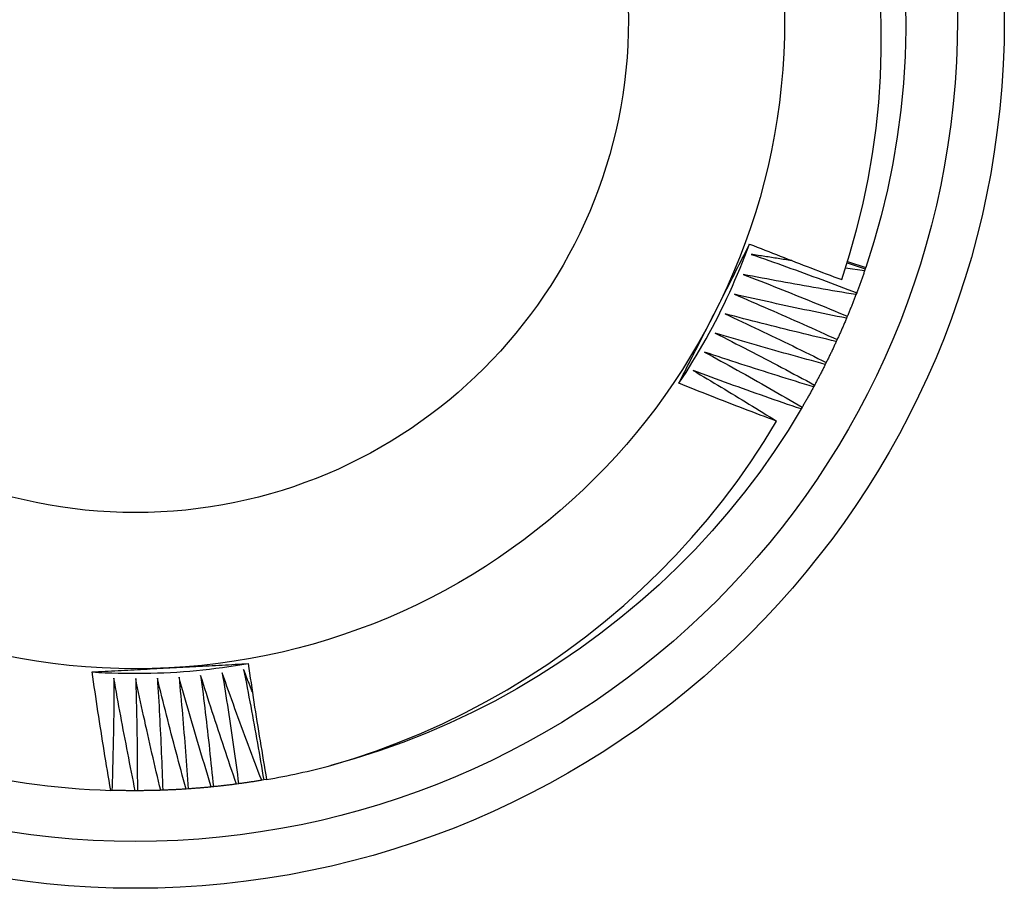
# Model space of a CAD drawing. Header units: inches. Extents: x 7.3 to 107, y 7.4 to 69.5.
# Tile 36 of 55: x 63.28 to 63.481, y 44.96 to 45.137. Entities that reach past the tile are written whole.
import ezdxf

# ---------------------------------------------------------------- set-up
doc = ezdxf.new("R2010")
doc.units = ezdxf.units.IN
doc.header["$LTSCALE"] = 6.835203
doc.header["$MEASUREMENT"] = 0
doc.layers.add('Visible Edges(ANSI)', color=7, linetype='Continuous', lineweight=25)
doc.layers.add('Visible Tangent Edges(ANSI)', color=7, linetype='Continuous', lineweight=25)

msp = doc.modelspace()

# ---------------------------------------------------------------- linework, layer by layer
at = {"layer": 'Visible Edges(ANSI)'}
for p, q in [((63.44852, 45.08734), (63.45221, 45.08608)), ((63.4486, 45.08758), (63.45229, 45.08633)), ((63.45207, 45.08569), (63.44816, 45.08621)), ((63.45221, 45.08608), (63.45207, 45.08569)), ((63.45229, 45.08633), (63.4522, 45.08609)), ((63.45046, 45.08122), (63.45031, 45.08083)), ((63.44855, 45.07642), (63.44839, 45.07603)), ((63.44648, 45.07168), (63.44631, 45.0713)), ((63.44426, 45.06701), (63.44407, 45.06664)), ((63.44188, 45.06242), (63.44169, 45.06205)), ((63.43936, 45.05791), (63.43915, 45.05755)), ((63.32461, 44.98121), (63.3242, 44.98116)), ((63.32972, 44.98199), (63.32931, 44.98192)), ((63.33032, 44.98209), (63.32972, 44.98199)), ((63.29883, 44.97988), (63.29859, 44.97988)), ((63.304, 44.9798), (63.30358, 44.9798)), ((63.30916, 44.9799), (63.30875, 44.97989)), ((63.31433, 44.98017), (63.31391, 44.98014)), ((63.31948, 44.98061), (63.31906, 44.98057))]:
    msp.add_line(p, q, dxfattribs=at)
at = {"layer": 'Visible Edges(ANSI)', "flags": 128}
for points in [[(63.4474, 45.08391), (63.44901, 45.08893), (63.45044, 45.09401), (63.4517, 45.09915), (63.45278, 45.10432), (63.45368, 45.10952), (63.4544, 45.11475), (63.45494, 45.11999), (63.4553, 45.12524), (63.45547, 45.1305), (63.45546, 45.13577), (63.45527, 45.14104)], [(63.4604, 45.14035), (63.46045, 45.13486), (63.4603, 45.12937), (63.45996, 45.12389), (63.45944, 45.11842), (63.45873, 45.11298), (63.45782, 45.10756), (63.45673, 45.10219), (63.45544, 45.09685), (63.45396, 45.09156), (63.45229, 45.08633)], [(63.41425, 45.06279), (63.41498, 45.0639), (63.41571, 45.06501), (63.41642, 45.06614), (63.41711, 45.06726), (63.4178, 45.0684), (63.41848, 45.06955), (63.41914, 45.0707), (63.4198, 45.07185), (63.42044, 45.07302), (63.42107, 45.07418), (63.42169, 45.07536), (63.42229, 45.07654), (63.42289, 45.07773), (63.42347, 45.07892), (63.42404, 45.08012), (63.4246, 45.08133), (63.42515, 45.08254), (63.42568, 45.08375), (63.42621, 45.08497), (63.42672, 45.0862), (63.42722, 45.08743), (63.42771, 45.08867), (63.42818, 45.08991), (63.42864, 45.09115)], [(63.42142, 45.07689), (63.42172, 45.07749), (63.42202, 45.07808), (63.42233, 45.07868), (63.42263, 45.07927), (63.42293, 45.07987), (63.42323, 45.08046), (63.42354, 45.08106), (63.42384, 45.08165), (63.42414, 45.08225), (63.42444, 45.08284), (63.42474, 45.08343), (63.42505, 45.08403), (63.42535, 45.08462), (63.42565, 45.08521), (63.42595, 45.08581), (63.42625, 45.0864), (63.42655, 45.08699), (63.42685, 45.08759), (63.42715, 45.08818), (63.42745, 45.08877), (63.42776, 45.08937), (63.42806, 45.08996), (63.42836, 45.09055), (63.42866, 45.09114)], [(63.42866, 45.09114), (63.42943, 45.09083), (63.43021, 45.09052), (63.43099, 45.09021), (63.43177, 45.0899), (63.43255, 45.08959), (63.43332, 45.08929), (63.4341, 45.08898), (63.43488, 45.08867), (63.43566, 45.08837), (63.43644, 45.08807), (63.43722, 45.08776), (63.438, 45.08746), (63.43879, 45.08716), (63.43957, 45.08686), (63.44035, 45.08656), (63.44113, 45.08626), (63.44191, 45.08596), (63.4427, 45.08567), (63.44348, 45.08537), (63.44426, 45.08508), (63.44505, 45.08478), (63.44583, 45.08449), (63.44662, 45.0842), (63.4474, 45.08391)], [(63.429, 45.08904), (63.4299, 45.08873), (63.43079, 45.08842), (63.43169, 45.0881), (63.43259, 45.08778), (63.43349, 45.08747), (63.43438, 45.08715), (63.43528, 45.08683), (63.43618, 45.08651), (63.43707, 45.08619), (63.43797, 45.08586), (63.43886, 45.08554), (63.43976, 45.08521), (63.44065, 45.08489), (63.44154, 45.08456), (63.44244, 45.08423), (63.44333, 45.0839), (63.44422, 45.08357), (63.44511, 45.08324), (63.446, 45.0829), (63.4469, 45.08257), (63.44779, 45.08223), (63.44868, 45.0819), (63.44957, 45.08156), (63.45046, 45.08122)], [(63.43722, 45.08777), (63.43687, 45.08782), (63.43653, 45.08787), (63.43619, 45.08792), (63.43585, 45.08797), (63.4355, 45.08802), (63.43516, 45.08808), (63.43482, 45.08813), (63.43448, 45.08818), (63.43413, 45.08823), (63.43379, 45.08829), (63.43345, 45.08834), (63.43311, 45.08839), (63.43276, 45.08845), (63.43242, 45.0885), (63.43208, 45.08855), (63.43174, 45.08861), (63.43139, 45.08866), (63.43105, 45.08871), (63.43071, 45.08877), (63.43037, 45.08882), (63.43002, 45.08888), (63.42968, 45.08893), (63.42934, 45.08899), (63.429, 45.08904)], [(63.45207, 45.08569), (63.45201, 45.0855), (63.45194, 45.08531), (63.45188, 45.08513), (63.45181, 45.08494), (63.45175, 45.08475), (63.45168, 45.08457), (63.45161, 45.08438), (63.45155, 45.08419), (63.45148, 45.08401), (63.45142, 45.08382), (63.45135, 45.08363), (63.45128, 45.08345), (63.45121, 45.08326), (63.45115, 45.08308), (63.45108, 45.08289), (63.45101, 45.0827), (63.45094, 45.08252), (63.45087, 45.08233), (63.4508, 45.08215), (63.45073, 45.08196), (63.45066, 45.08178), (63.45059, 45.08159), (63.45052, 45.08141), (63.45045, 45.08122)], [(63.42736, 45.08494), (63.42824, 45.0846), (63.42913, 45.08426), (63.43002, 45.08391), (63.43091, 45.08357), (63.43179, 45.08322), (63.43268, 45.08287), (63.43356, 45.08252), (63.43445, 45.08217), (63.43533, 45.08182), (63.43622, 45.08147), (63.4371, 45.08111), (63.43798, 45.08076), (63.43887, 45.0804), (63.43975, 45.08005), (63.44063, 45.07969), (63.44151, 45.07933), (63.44239, 45.07897), (63.44327, 45.07861), (63.44415, 45.07825), (63.44503, 45.07788), (63.44591, 45.07752), (63.44679, 45.07715), (63.44767, 45.07678), (63.44855, 45.07642)], [(63.45031, 45.08083), (63.44935, 45.08099), (63.44839, 45.08115), (63.44743, 45.08131), (63.44648, 45.08147), (63.44552, 45.08163), (63.44456, 45.08179), (63.4436, 45.08196), (63.44265, 45.08212), (63.44169, 45.08229), (63.44073, 45.08246), (63.43978, 45.08263), (63.43882, 45.0828), (63.43786, 45.08297), (63.43691, 45.08314), (63.43595, 45.08332), (63.435, 45.08349), (63.43404, 45.08367), (63.43309, 45.08385), (63.43213, 45.08403), (63.43118, 45.08421), (63.43022, 45.08439), (63.42927, 45.08457), (63.42831, 45.08476), (63.42736, 45.08494)], [(63.42558, 45.0809), (63.42646, 45.08052), (63.42733, 45.08015), (63.42821, 45.07978), (63.42908, 45.0794), (63.42996, 45.07903), (63.43083, 45.07865), (63.4317, 45.07827), (63.43258, 45.0779), (63.43345, 45.07751), (63.43432, 45.07713), (63.43519, 45.07675), (63.43606, 45.07637), (63.43693, 45.07598), (63.4378, 45.0756), (63.43867, 45.07521), (63.43954, 45.07482), (63.44041, 45.07443), (63.44128, 45.07404), (63.44215, 45.07365), (63.44302, 45.07326), (63.44388, 45.07287), (63.44475, 45.07247), (63.44561, 45.07208), (63.44648, 45.07168)], [(63.44839, 45.07603), (63.44743, 45.07622), (63.44648, 45.07641), (63.44553, 45.0766), (63.44458, 45.07679), (63.44363, 45.07699), (63.44267, 45.07718), (63.44172, 45.07738), (63.44077, 45.07758), (63.43982, 45.07777), (63.43887, 45.07797), (63.43792, 45.07817), (63.43697, 45.07838), (63.43602, 45.07858), (63.43507, 45.07878), (63.43412, 45.07899), (63.43317, 45.0792), (63.43222, 45.07941), (63.43127, 45.07961), (63.43032, 45.07983), (63.42937, 45.08004), (63.42843, 45.08025), (63.42748, 45.08046), (63.42653, 45.08068), (63.42558, 45.0809)], [(63.45031, 45.08083), (63.45024, 45.08064), (63.45017, 45.08046), (63.4501, 45.08027), (63.45002, 45.08009), (63.44995, 45.07991), (63.44988, 45.07972), (63.44981, 45.07954), (63.44974, 45.07935), (63.44966, 45.07917), (63.44959, 45.07898), (63.44952, 45.0788), (63.44944, 45.07862), (63.44937, 45.07843), (63.4493, 45.07825), (63.44922, 45.07807), (63.44915, 45.07788), (63.44907, 45.0777), (63.449, 45.07752), (63.44892, 45.07733), (63.44885, 45.07715), (63.44877, 45.07697), (63.4487, 45.07678), (63.44862, 45.0766), (63.44854, 45.07642)], [(63.41425, 45.06279), (63.41455, 45.06338), (63.41485, 45.06396), (63.41514, 45.06455), (63.41544, 45.06513), (63.41574, 45.06572), (63.41604, 45.06631), (63.41633, 45.06689), (63.41663, 45.06748), (63.41693, 45.06807), (63.41723, 45.06865), (63.41753, 45.06924), (63.41782, 45.06983), (63.41812, 45.07042), (63.41842, 45.071), (63.41872, 45.07159), (63.41902, 45.07218), (63.41932, 45.07277), (63.41962, 45.07336), (63.41992, 45.07394), (63.42022, 45.07453), (63.42052, 45.07512), (63.42082, 45.07571), (63.42112, 45.0763), (63.42142, 45.07689)], [(63.42367, 45.07691), (63.42454, 45.07651), (63.4254, 45.07611), (63.42626, 45.07571), (63.42713, 45.07531), (63.42799, 45.0749), (63.42885, 45.0745), (63.42971, 45.07409), (63.43057, 45.07368), (63.43143, 45.07327), (63.43229, 45.07286), (63.43314, 45.07245), (63.434, 45.07204), (63.43486, 45.07163), (63.43572, 45.07121), (63.43657, 45.0708), (63.43743, 45.07038), (63.43828, 45.06996), (63.43914, 45.06955), (63.43999, 45.06913), (63.44085, 45.06871), (63.4417, 45.06828), (63.44255, 45.06786), (63.44341, 45.06744), (63.44426, 45.06701)], [(63.44631, 45.0713), (63.44536, 45.07152), (63.44441, 45.07174), (63.44347, 45.07196), (63.44252, 45.07219), (63.44158, 45.07241), (63.44064, 45.07264), (63.43969, 45.07286), (63.43875, 45.07309), (63.4378, 45.07332), (63.43686, 45.07355), (63.43592, 45.07379), (63.43497, 45.07402), (63.43403, 45.07425), (63.43309, 45.07449), (63.43214, 45.07473), (63.4312, 45.07496), (63.43026, 45.0752), (63.42932, 45.07544), (63.42838, 45.07569), (63.42744, 45.07593), (63.4265, 45.07617), (63.42556, 45.07642), (63.42461, 45.07666), (63.42367, 45.07691)], [(63.44839, 45.07603), (63.44831, 45.07585), (63.44823, 45.07567), (63.44815, 45.07548), (63.44808, 45.0753), (63.448, 45.07512), (63.44792, 45.07494), (63.44784, 45.07476), (63.44776, 45.07457), (63.44769, 45.07439), (63.44761, 45.07421), (63.44753, 45.07403), (63.44745, 45.07385), (63.44737, 45.07367), (63.44729, 45.07349), (63.44721, 45.07331), (63.44713, 45.07312), (63.44705, 45.07294), (63.44697, 45.07276), (63.44689, 45.07258), (63.4468, 45.0724), (63.44672, 45.07222), (63.44664, 45.07204), (63.44656, 45.07186), (63.44648, 45.07168)], [(63.42164, 45.07299), (63.42249, 45.07256), (63.42334, 45.07214), (63.42419, 45.0717), (63.42503, 45.07127), (63.42588, 45.07084), (63.42673, 45.07041), (63.42757, 45.06997), (63.42842, 45.06954), (63.42927, 45.0691), (63.43011, 45.06866), (63.43096, 45.06822), (63.4318, 45.06778), (63.43264, 45.06734), (63.43349, 45.0669), (63.43433, 45.06646), (63.43517, 45.06601), (63.43601, 45.06557), (63.43685, 45.06512), (63.43769, 45.06467), (63.43853, 45.06423), (63.43937, 45.06378), (63.44021, 45.06332), (63.44105, 45.06287), (63.44188, 45.06242)], [(63.44407, 45.06664), (63.44313, 45.06689), (63.4422, 45.06714), (63.44126, 45.06739), (63.44032, 45.06765), (63.43938, 45.06791), (63.43845, 45.06816), (63.43751, 45.06842), (63.43658, 45.06868), (63.43564, 45.06894), (63.4347, 45.0692), (63.43377, 45.06947), (63.43283, 45.06973), (63.4319, 45.06999), (63.43096, 45.07026), (63.43003, 45.07053), (63.4291, 45.0708), (63.42816, 45.07107), (63.42723, 45.07134), (63.4263, 45.07161), (63.42536, 45.07189), (63.42443, 45.07216), (63.4235, 45.07244), (63.42257, 45.07271), (63.42164, 45.07299)], [(63.44631, 45.0713), (63.44622, 45.07112), (63.44614, 45.07094), (63.44606, 45.07076), (63.44597, 45.07058), (63.44589, 45.0704), (63.44581, 45.07022), (63.44572, 45.07004), (63.44564, 45.06986), (63.44555, 45.06968), (63.44547, 45.06951), (63.44538, 45.06933), (63.4453, 45.06915), (63.44521, 45.06897), (63.44513, 45.06879), (63.44504, 45.06861), (63.44495, 45.06843), (63.44487, 45.06826), (63.44478, 45.06808), (63.44469, 45.0679), (63.44461, 45.06772), (63.44452, 45.06755), (63.44443, 45.06737), (63.44434, 45.06719), (63.44426, 45.06701)], [(63.41947, 45.06914), (63.42031, 45.06869), (63.42114, 45.06823), (63.42198, 45.06777), (63.42281, 45.06731), (63.42364, 45.06685), (63.42448, 45.06639), (63.42531, 45.06593), (63.42614, 45.06547), (63.42697, 45.065), (63.4278, 45.06454), (63.42863, 45.06407), (63.42946, 45.0636), (63.43029, 45.06313), (63.43111, 45.06266), (63.43194, 45.06219), (63.43277, 45.06172), (63.43359, 45.06125), (63.43442, 45.06077), (63.43524, 45.0603), (63.43607, 45.05982), (63.43689, 45.05935), (63.43772, 45.05887), (63.43854, 45.05839), (63.43936, 45.05791)], [(63.44169, 45.06205), (63.44076, 45.06233), (63.43983, 45.06262), (63.4389, 45.0629), (63.43797, 45.06319), (63.43704, 45.06347), (63.43611, 45.06376), (63.43519, 45.06405), (63.43426, 45.06434), (63.43333, 45.06463), (63.43241, 45.06492), (63.43148, 45.06522), (63.43056, 45.06551), (63.42963, 45.06581), (63.4287, 45.06611), (63.42778, 45.0664), (63.42686, 45.0667), (63.42593, 45.067), (63.42501, 45.06731), (63.42408, 45.06761), (63.42316, 45.06791), (63.42224, 45.06822), (63.42132, 45.06853), (63.42039, 45.06883), (63.41947, 45.06914)], [(63.41718, 45.06537), (63.41789, 45.06495), (63.41861, 45.06452), (63.41932, 45.0641), (63.42003, 45.06368), (63.42074, 45.06326), (63.42145, 45.06283), (63.42216, 45.06241), (63.42287, 45.06198), (63.42358, 45.06156), (63.42429, 45.06113), (63.425, 45.0607), (63.4257, 45.06027), (63.42641, 45.05985), (63.42712, 45.05942), (63.42782, 45.05898), (63.42853, 45.05855), (63.42924, 45.05812), (63.42994, 45.05769), (63.43064, 45.05725), (63.43135, 45.05682), (63.43205, 45.05638), (63.43276, 45.05595), (63.43346, 45.05551), (63.43416, 45.05507)], [(63.43915, 45.05755), (63.43823, 45.05786), (63.43731, 45.05817), (63.43639, 45.05849), (63.43547, 45.0588), (63.43456, 45.05912), (63.43364, 45.05944), (63.43272, 45.05976), (63.4318, 45.06008), (63.43089, 45.0604), (63.42997, 45.06072), (63.42905, 45.06105), (63.42814, 45.06137), (63.42722, 45.0617), (63.42631, 45.06203), (63.42539, 45.06236), (63.42448, 45.06269), (63.42357, 45.06302), (63.42265, 45.06335), (63.42174, 45.06368), (63.42083, 45.06402), (63.41992, 45.06435), (63.419, 45.06469), (63.41809, 45.06503), (63.41718, 45.06537)], [(63.44407, 45.06664), (63.44398, 45.06646), (63.44389, 45.06628), (63.44381, 45.06611), (63.44372, 45.06593), (63.44363, 45.06575), (63.44354, 45.06558), (63.44345, 45.0654), (63.44336, 45.06522), (63.44327, 45.06505), (63.44318, 45.06487), (63.44308, 45.0647), (63.44299, 45.06452), (63.4429, 45.06435), (63.44281, 45.06417), (63.44272, 45.064), (63.44263, 45.06382), (63.44253, 45.06364), (63.44244, 45.06347), (63.44235, 45.0633), (63.44226, 45.06312), (63.44216, 45.06295), (63.44207, 45.06277), (63.44198, 45.0626), (63.44188, 45.06242)], [(63.43416, 45.05507), (63.43333, 45.05538), (63.43249, 45.05569), (63.43166, 45.056), (63.43083, 45.05632), (63.43, 45.05663), (63.42916, 45.05695), (63.42833, 45.05726), (63.4275, 45.05758), (63.42667, 45.0579), (63.42584, 45.05822), (63.42501, 45.05854), (63.42418, 45.05886), (63.42335, 45.05918), (63.42252, 45.05951), (63.42169, 45.05983), (63.42087, 45.06015), (63.42004, 45.06048), (63.41921, 45.06081), (63.41838, 45.06113), (63.41756, 45.06146), (63.41673, 45.06179), (63.4159, 45.06212), (63.41508, 45.06246), (63.41425, 45.06279)], [(63.44169, 45.06205), (63.44159, 45.06188), (63.4415, 45.0617), (63.4414, 45.06153), (63.44131, 45.06136), (63.44121, 45.06118), (63.44112, 45.06101), (63.44102, 45.06084), (63.44092, 45.06066), (63.44083, 45.06049), (63.44073, 45.06032), (63.44063, 45.06015), (63.44054, 45.05997), (63.44044, 45.0598), (63.44034, 45.05963), (63.44025, 45.05946), (63.44015, 45.05928), (63.44005, 45.05911), (63.43995, 45.05894), (63.43985, 45.05877), (63.43975, 45.0586), (63.43966, 45.05843), (63.43956, 45.05825), (63.43946, 45.05808), (63.43936, 45.05791)], [(63.43915, 45.05755), (63.43648, 45.05316), (63.43367, 45.04887), (63.43071, 45.04467), (63.42761, 45.04058), (63.42438, 45.0366), (63.42102, 45.03272), (63.41754, 45.02895), (63.41393, 45.02529), (63.41021, 45.02176), (63.40637, 45.01834), (63.40243, 45.01505), (63.39839, 45.01189), (63.39425, 45.00885), (63.39001, 45.00595), (63.38568, 45.00318), (63.38127, 45.00056), (63.37677, 44.99807), (63.3722, 44.99573), (63.36756, 44.99355), (63.36285, 44.99151), (63.35808, 44.98963), (63.35324, 44.9879), (63.34835, 44.98634), (63.34342, 44.98495)], [(63.34342, 44.98493), (63.3481, 44.98637), (63.35272, 44.98794), (63.3573, 44.98966), (63.36182, 44.99152), (63.36628, 44.99352), (63.37068, 44.99567), (63.37501, 44.99795), (63.37927, 45.00036), (63.38346, 45.00292), (63.38757, 45.0056), (63.39158, 45.00841), (63.3955, 45.01134), (63.39932, 45.01439), (63.40305, 45.01755), (63.40667, 45.02083), (63.41018, 45.02423), (63.41359, 45.02773), (63.41689, 45.03134), (63.42007, 45.03505), (63.42314, 45.03887), (63.42609, 45.04279), (63.42891, 45.0468), (63.4316, 45.0509), (63.43416, 45.05507)], [(63.29481, 45.00399), (63.29613, 45.00391), (63.29746, 45.00384), (63.29879, 45.00379), (63.30011, 45.00375), (63.30144, 45.00372), (63.30277, 45.00371), (63.3041, 45.00371), (63.30543, 45.00372), (63.30676, 45.00375), (63.30808, 45.00378), (63.30941, 45.00384), (63.31074, 45.0039), (63.31206, 45.00398), (63.31339, 45.00407), (63.31471, 45.00418), (63.31604, 45.00429), (63.31736, 45.00443), (63.31868, 45.00457), (63.32, 45.00473), (63.32132, 45.0049), (63.32263, 45.00508), (63.32395, 45.00528), (63.32526, 45.00548), (63.32657, 45.00571)], [(63.3106, 45.00483), (63.31127, 45.00487), (63.31194, 45.00491), (63.3126, 45.00494), (63.31327, 45.00498), (63.31394, 45.00501), (63.3146, 45.00505), (63.31527, 45.00508), (63.31594, 45.00512), (63.3166, 45.00515), (63.31727, 45.00519), (63.31793, 45.00522), (63.3186, 45.00526), (63.31926, 45.0053), (63.31993, 45.00533), (63.32059, 45.00537), (63.32126, 45.0054), (63.32192, 45.00544), (63.32258, 45.00547), (63.32325, 45.00551), (63.32391, 45.00555), (63.32457, 45.00558), (63.32524, 45.00562), (63.3259, 45.00565), (63.32656, 45.00569)], [(63.32656, 45.00569), (63.32671, 45.00471), (63.32685, 45.00372), (63.32699, 45.00273), (63.32714, 45.00175), (63.32728, 45.00076), (63.32743, 44.99978), (63.32758, 44.99879), (63.32773, 44.99781), (63.32788, 44.99683), (63.32804, 44.99584), (63.32819, 44.99486), (63.32835, 44.99388), (63.3285, 44.99289), (63.32866, 44.99191), (63.32882, 44.99093), (63.32898, 44.98994), (63.32915, 44.98896), (63.32931, 44.98798), (63.32947, 44.987), (63.32964, 44.98602), (63.32981, 44.98503), (63.32998, 44.98405), (63.33015, 44.98307), (63.33032, 44.98209)], [(63.29481, 45.00399), (63.29546, 45.00402), (63.29612, 45.00406), (63.29678, 45.0041), (63.29743, 45.00413), (63.29809, 45.00417), (63.29875, 45.0042), (63.2994, 45.00424), (63.30006, 45.00427), (63.30072, 45.00431), (63.30137, 45.00434), (63.30203, 45.00438), (63.30269, 45.00441), (63.30335, 45.00445), (63.30401, 45.00448), (63.30466, 45.00452), (63.30532, 45.00455), (63.30598, 45.00459), (63.30664, 45.00462), (63.3073, 45.00466), (63.30796, 45.00469), (63.30862, 45.00473), (63.30928, 45.00476), (63.30994, 45.0048), (63.3106, 45.00483)], [(63.29859, 44.97988), (63.29842, 44.98089), (63.29825, 44.98189), (63.29808, 44.98289), (63.29791, 44.98389), (63.29774, 44.98489), (63.29757, 44.9859), (63.29741, 44.9869), (63.29725, 44.9879), (63.29708, 44.98891), (63.29692, 44.98991), (63.29676, 44.99092), (63.2966, 44.99192), (63.29645, 44.99292), (63.29629, 44.99393), (63.29614, 44.99493), (63.29598, 44.99594), (63.29583, 44.99694), (63.29568, 44.99795), (63.29553, 44.99896), (63.29538, 44.99996), (63.29524, 45.00097), (63.29509, 45.00197), (63.29495, 45.00298), (63.29481, 45.00399)], [(63.31248, 45.00294), (63.31257, 45.00199), (63.31266, 45.00104), (63.31275, 45.00009), (63.31284, 44.99915), (63.31293, 44.9982), (63.31301, 44.99725), (63.31309, 44.9963), (63.31318, 44.99536), (63.31326, 44.99441), (63.31334, 44.99346), (63.31341, 44.99251), (63.31349, 44.99156), (63.31357, 44.99061), (63.31364, 44.98966), (63.31372, 44.98872), (63.31379, 44.98777), (63.31386, 44.98682), (63.31393, 44.98587), (63.314, 44.98492), (63.31407, 44.98397), (63.31413, 44.98302), (63.3142, 44.98207), (63.31426, 44.98112), (63.31433, 44.98017)], [(63.31906, 44.98057), (63.31877, 44.98149), (63.31849, 44.98242), (63.3182, 44.98335), (63.31792, 44.98428), (63.31764, 44.98521), (63.31735, 44.98614), (63.31707, 44.98707), (63.3168, 44.988), (63.31652, 44.98893), (63.31624, 44.98986), (63.31596, 44.99079), (63.31569, 44.99172), (63.31542, 44.99266), (63.31514, 44.99359), (63.31487, 44.99452), (63.3146, 44.99545), (63.31433, 44.99639), (63.31407, 44.99732), (63.3138, 44.99826), (63.31353, 44.99919), (63.31327, 45.00013), (63.31301, 45.00106), (63.31274, 45.002), (63.31248, 45.00294)], [(63.31689, 45.0033), (63.31701, 45.00236), (63.31713, 45.00141), (63.31725, 45.00047), (63.31737, 44.99953), (63.31748, 44.99858), (63.3176, 44.99764), (63.31771, 44.99669), (63.31783, 44.99575), (63.31794, 44.9948), (63.31805, 44.99386), (63.31816, 44.99291), (63.31827, 44.99197), (63.31838, 44.99102), (63.31848, 44.99007), (63.31859, 44.98913), (63.31869, 44.98818), (63.31879, 44.98724), (63.31889, 44.98629), (63.31899, 44.98534), (63.31909, 44.9844), (63.31919, 44.98345), (63.31929, 44.9825), (63.31938, 44.98155), (63.31948, 44.98061)], [(63.3242, 44.98116), (63.32388, 44.98208), (63.32356, 44.98299), (63.32325, 44.98391), (63.32293, 44.98483), (63.32262, 44.98575), (63.32231, 44.98667), (63.322, 44.98759), (63.32169, 44.98851), (63.32138, 44.98943), (63.32107, 44.99036), (63.32076, 44.99128), (63.32046, 44.9922), (63.32015, 44.99312), (63.31985, 44.99405), (63.31955, 44.99497), (63.31925, 44.99589), (63.31895, 44.99682), (63.31865, 44.99774), (63.31835, 44.99867), (63.31806, 44.99959), (63.31776, 45.00052), (63.31747, 45.00145), (63.31718, 45.00237), (63.31689, 45.0033)], [(63.32127, 45.00381), (63.32143, 45.00287), (63.32158, 45.00193), (63.32173, 45.00099), (63.32188, 45.00005), (63.32203, 44.99911), (63.32217, 44.99817), (63.32232, 44.99723), (63.32246, 44.99629), (63.32261, 44.99535), (63.32275, 44.99441), (63.32289, 44.99347), (63.32303, 44.99253), (63.32317, 44.99159), (63.3233, 44.99064), (63.32344, 44.9897), (63.32357, 44.98876), (63.32371, 44.98782), (63.32384, 44.98687), (63.32397, 44.98593), (63.3241, 44.98499), (63.32423, 44.98405), (63.32436, 44.9831), (63.32449, 44.98216), (63.32461, 44.98121)], [(63.32931, 44.98192), (63.32896, 44.98283), (63.32861, 44.98374), (63.32827, 44.98464), (63.32792, 44.98555), (63.32758, 44.98646), (63.32724, 44.98737), (63.3269, 44.98828), (63.32656, 44.98919), (63.32622, 44.9901), (63.32588, 44.99101), (63.32555, 44.99192), (63.32521, 44.99283), (63.32488, 44.99374), (63.32454, 44.99466), (63.32421, 44.99557), (63.32388, 44.99648), (63.32355, 44.9974), (63.32322, 44.99831), (63.32289, 44.99923), (63.32257, 45.00014), (63.32224, 45.00106), (63.32192, 45.00198), (63.3216, 45.00289), (63.32127, 45.00381)], [(63.32564, 45.00446), (63.32583, 45.00353), (63.32601, 45.0026), (63.32619, 45.00166), (63.32637, 45.00073), (63.32655, 44.99979), (63.32673, 44.99886), (63.3269, 44.99792), (63.32708, 44.99699), (63.32725, 44.99605), (63.32742, 44.99512), (63.3276, 44.99418), (63.32777, 44.99324), (63.32794, 44.99231), (63.3281, 44.99137), (63.32827, 44.99043), (63.32844, 44.9895), (63.3286, 44.98856), (63.32877, 44.98762), (63.32893, 44.98668), (63.32909, 44.98575), (63.32925, 44.98481), (63.32941, 44.98387), (63.32956, 44.98293), (63.32972, 44.98199)], [(63.32741, 44.99996), (63.32733, 45.00014), (63.32726, 45.00033), (63.32718, 45.00052), (63.32711, 45.00071), (63.32704, 45.00089), (63.32696, 45.00108), (63.32689, 45.00127), (63.32681, 45.00146), (63.32674, 45.00164), (63.32667, 45.00183), (63.32659, 45.00202), (63.32652, 45.00221), (63.32645, 45.0024), (63.32637, 45.00258), (63.3263, 45.00277), (63.32623, 45.00296), (63.32615, 45.00315), (63.32608, 45.00334), (63.32601, 45.00352), (63.32593, 45.00371), (63.32586, 45.0039), (63.32579, 45.00409), (63.32572, 45.00428), (63.32564, 45.00446)], [(63.29924, 45.00271), (63.29924, 45.00176), (63.29923, 45.00081), (63.29923, 44.99986), (63.29922, 44.99891), (63.29921, 44.99796), (63.2992, 44.997), (63.29919, 44.99605), (63.29918, 44.9951), (63.29917, 44.99415), (63.29915, 44.9932), (63.29914, 44.99225), (63.29912, 44.9913), (63.2991, 44.99034), (63.29908, 44.98939), (63.29906, 44.98844), (63.29904, 44.98749), (63.29902, 44.98654), (63.299, 44.98559), (63.29897, 44.98463), (63.29895, 44.98368), (63.29892, 44.98273), (63.29889, 44.98178), (63.29886, 44.98083), (63.29883, 44.97988)], [(63.30358, 44.9798), (63.30338, 44.98075), (63.30319, 44.98171), (63.303, 44.98266), (63.30281, 44.98361), (63.30262, 44.98456), (63.30243, 44.98552), (63.30224, 44.98647), (63.30206, 44.98742), (63.30187, 44.98838), (63.30169, 44.98933), (63.3015, 44.99028), (63.30132, 44.99124), (63.30114, 44.99219), (63.30096, 44.99315), (63.30079, 44.9941), (63.30061, 44.99506), (63.30043, 44.99602), (63.30026, 44.99697), (63.30009, 44.99793), (63.29991, 44.99888), (63.29974, 44.99984), (63.29957, 45.0008), (63.29941, 45.00176), (63.29924, 45.00271)], [(63.30366, 45.00264), (63.30368, 45.00169), (63.30371, 45.00074), (63.30374, 44.99979), (63.30376, 44.99884), (63.30378, 44.99789), (63.30381, 44.99694), (63.30383, 44.99598), (63.30385, 44.99503), (63.30387, 44.99408), (63.30388, 44.99313), (63.3039, 44.99218), (63.30391, 44.99123), (63.30393, 44.99027), (63.30394, 44.98932), (63.30395, 44.98837), (63.30396, 44.98742), (63.30397, 44.98647), (63.30398, 44.98552), (63.30398, 44.98456), (63.30399, 44.98361), (63.30399, 44.98266), (63.304, 44.98171), (63.304, 44.98076), (63.304, 44.9798)], [(63.30875, 44.97989), (63.30852, 44.98083), (63.3083, 44.98178), (63.30807, 44.98272), (63.30785, 44.98367), (63.30763, 44.98461), (63.30741, 44.98556), (63.30719, 44.98651), (63.30697, 44.98745), (63.30676, 44.9884), (63.30654, 44.98935), (63.30633, 44.99029), (63.30612, 44.99124), (63.3059, 44.99219), (63.30569, 44.99314), (63.30549, 44.99409), (63.30528, 44.99504), (63.30507, 44.99599), (63.30486, 44.99694), (63.30466, 44.99789), (63.30446, 44.99884), (63.30425, 44.99979), (63.30405, 45.00074), (63.30385, 45.00169), (63.30366, 45.00264)], [(63.30807, 45.00272), (63.30813, 45.00177), (63.30819, 45.00082), (63.30825, 44.99987), (63.3083, 44.99892), (63.30836, 44.99797), (63.30841, 44.99702), (63.30846, 44.99607), (63.30851, 44.99512), (63.30856, 44.99417), (63.30861, 44.99322), (63.30866, 44.99227), (63.30871, 44.99132), (63.30875, 44.99036), (63.30879, 44.98941), (63.30884, 44.98846), (63.30888, 44.98751), (63.30892, 44.98656), (63.30896, 44.98561), (63.30899, 44.98466), (63.30903, 44.98371), (63.30907, 44.98276), (63.3091, 44.9818), (63.30913, 44.98085), (63.30916, 44.9799)], [(63.31391, 44.98014), (63.31365, 44.98108), (63.3134, 44.98202), (63.31314, 44.98295), (63.31289, 44.98389), (63.31264, 44.98483), (63.31239, 44.98577), (63.31214, 44.98671), (63.31189, 44.98764), (63.31164, 44.98858), (63.3114, 44.98952), (63.31115, 44.99046), (63.31091, 44.9914), (63.31066, 44.99234), (63.31042, 44.99329), (63.31018, 44.99423), (63.30994, 44.99517), (63.30971, 44.99611), (63.30947, 44.99705), (63.30923, 44.998), (63.309, 44.99894), (63.30877, 44.99988), (63.30853, 45.00083), (63.3083, 45.00177), (63.30807, 45.00272)], [(63.3242, 44.98116), (63.324, 44.98113), (63.3238, 44.98111), (63.32361, 44.98108), (63.32341, 44.98106), (63.32321, 44.98103), (63.32302, 44.98101), (63.32282, 44.98098), (63.32263, 44.98096), (63.32243, 44.98094), (63.32223, 44.98091), (63.32204, 44.98089), (63.32184, 44.98087), (63.32164, 44.98084), (63.32145, 44.98082), (63.32125, 44.9808), (63.32105, 44.98078), (63.32086, 44.98076), (63.32066, 44.98073), (63.32046, 44.98071), (63.32027, 44.98069), (63.32007, 44.98067), (63.31987, 44.98065), (63.31968, 44.98063), (63.31948, 44.98061)], [(63.32931, 44.98192), (63.32911, 44.98189), (63.32892, 44.98186), (63.32872, 44.98183), (63.32853, 44.98179), (63.32833, 44.98176), (63.32814, 44.98173), (63.32794, 44.9817), (63.32775, 44.98167), (63.32755, 44.98164), (63.32735, 44.98161), (63.32716, 44.98158), (63.32696, 44.98155), (63.32677, 44.98152), (63.32657, 44.98149), (63.32638, 44.98146), (63.32618, 44.98144), (63.32598, 44.98141), (63.32579, 44.98138), (63.32559, 44.98135), (63.3254, 44.98133), (63.3252, 44.9813), (63.325, 44.98127), (63.32481, 44.98124), (63.32461, 44.98122)], [(63.30358, 44.9798), (63.30338, 44.9798), (63.30318, 44.9798), (63.30299, 44.9798), (63.30279, 44.97981), (63.30259, 44.97981), (63.30239, 44.97981), (63.30219, 44.97981), (63.302, 44.97981), (63.3018, 44.97981), (63.3016, 44.97982), (63.3014, 44.97982), (63.3012, 44.97982), (63.30101, 44.97983), (63.30081, 44.97983), (63.30061, 44.97983), (63.30041, 44.97984), (63.30021, 44.97984), (63.30002, 44.97985), (63.29982, 44.97985), (63.29962, 44.97986), (63.29942, 44.97986), (63.29923, 44.97987), (63.29903, 44.97987), (63.29883, 44.97988)], [(63.30875, 44.97989), (63.30855, 44.97988), (63.30835, 44.97988), (63.30815, 44.97987), (63.30796, 44.97986), (63.30776, 44.97986), (63.30756, 44.97985), (63.30736, 44.97985), (63.30716, 44.97984), (63.30697, 44.97984), (63.30677, 44.97984), (63.30657, 44.97983), (63.30637, 44.97983), (63.30617, 44.97983), (63.30598, 44.97982), (63.30578, 44.97982), (63.30558, 44.97982), (63.30538, 44.97982), (63.30519, 44.97981), (63.30499, 44.97981), (63.30479, 44.97981), (63.30459, 44.97981), (63.30439, 44.97981), (63.3042, 44.97981), (63.304, 44.97981)], [(63.31391, 44.98014), (63.31371, 44.98013), (63.31352, 44.98012), (63.31332, 44.9801), (63.31312, 44.98009), (63.31292, 44.98008), (63.31272, 44.98007), (63.31253, 44.98006), (63.31233, 44.98005), (63.31213, 44.98004), (63.31193, 44.98003), (63.31174, 44.98001), (63.31154, 44.98), (63.31134, 44.98), (63.31114, 44.97999), (63.31095, 44.97998), (63.31075, 44.97997), (63.31055, 44.97996), (63.31035, 44.97995), (63.31015, 44.97994), (63.30996, 44.97993), (63.30976, 44.97993), (63.30956, 44.97992), (63.30936, 44.97991), (63.30917, 44.97991)], [(63.31906, 44.98057), (63.31886, 44.98055), (63.31867, 44.98053), (63.31847, 44.98051), (63.31827, 44.98049), (63.31808, 44.98047), (63.31788, 44.98045), (63.31768, 44.98044), (63.31749, 44.98042), (63.31729, 44.9804), (63.31709, 44.98038), (63.31689, 44.98037), (63.3167, 44.98035), (63.3165, 44.98033), (63.3163, 44.98032), (63.3161, 44.9803), (63.31591, 44.98029), (63.31571, 44.98027), (63.31551, 44.98026), (63.31531, 44.98024), (63.31512, 44.98023), (63.31492, 44.98021), (63.31472, 44.9802), (63.31453, 44.98019), (63.31433, 44.98017)]]:
    msp.add_lwpolyline(points, dxfattribs=at)
at = {"layer": 'Visible Edges(ANSI)'}
for radius in [0.1769, 0.16736, 0.13218]:
    msp.add_circle((63.30361, 45.13683), radius, dxfattribs=at)
for start, end in [(279.7938, 284.688), (255.6, 268.1697)]:
    msp.add_arc((63.30361, 45.13683), 0.15703, start, end, dxfattribs=at)
at = {"layer": 'Visible Tangent Edges(ANSI)'}
msp.add_circle((63.30361, 45.13683), 0.10038, dxfattribs=at)

doc.saveas('drawing.dxf')
